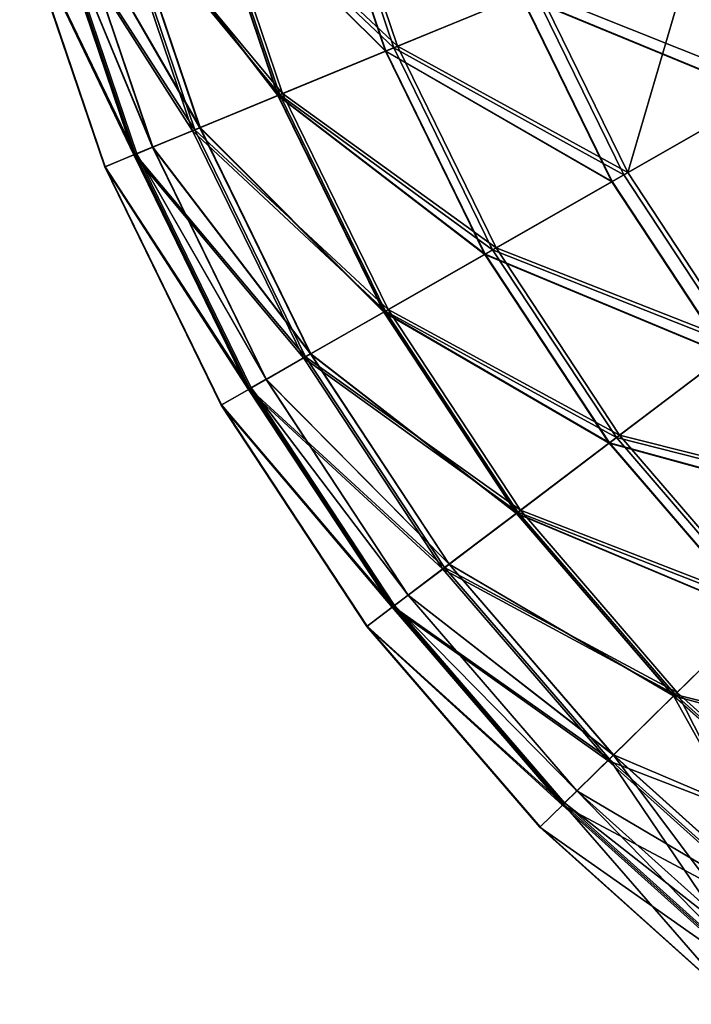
# Model space of a CAD drawing. Header units: millimetres. Extents: x 0 to 153, y 0 to 153.
# Tile 1 of 176: x 3 to 27, y 16 to 53. Entities that reach past the tile are written whole.
import ezdxf

# ---------------------------------------------------------------- set-up
doc = ezdxf.new("R2010")
doc.units = ezdxf.units.MM
doc.header["$LTSCALE"] = 25.4
doc.layers.get('0').update_dxf_attribs({"true_color": 0xff5454})

# ---------------------------------------------------------------- blocks, each defined once
blk = doc.blocks.new('KARO-10305.STL')
at = {"color": 7, "true_color": 0xffffff}
mesh = blk.add_polyface(dxfattribs=at)
corners = [(-54.99, 99.991, 143.021), (-62.83, 105.744, 135.009), (-60.16, 97.861, 135.009), (-57.431, 107.195, 143.021)]
mesh.append_faces([[corners[k] for k in face] for face in [(0, 1, 2), (1, 0, 3)]], dxfattribs={"vtx0": -1, "color": 7})
mesh = blk.add_polyface(dxfattribs=at)
corners = [(-62.69, 105.782, 51.397), (-54.831, 100.056, 43.404), (-60.026, 97.917, 51.397), (-57.264, 107.24, 43.404)]
mesh.append_faces([[corners[k] for k in face] for face in [(0, 1, 2), (1, 0, 3)]], dxfattribs={"vtx0": -1, "color": 7})
mesh = blk.add_polyface(dxfattribs=at)
corners = [(-63.157, 105.656, 131.692), (-55.466, 99.795, 140.122), (-60.473, 97.732, 131.692), (-57.928, 107.061, 140.122)]
mesh.append_faces([[corners[k] for k in face] for face in [(0, 1, 2), (1, 0, 3)]], dxfattribs={"vtx0": -1, "color": 7})
mesh = blk.add_polyface(dxfattribs=at)
corners = [(-55.448, 99.802, 46.452), (-63.142, 105.66, 54.881), (-60.458, 97.738, 54.881), (-57.909, 107.066, 46.452)]
mesh.append_faces([[corners[k] for k in face] for face in [(0, 1, 2), (1, 0, 3)]], dxfattribs={"vtx0": -1, "color": 7})
mesh = blk.add_polyface(dxfattribs=at)
corners = [(-67.314, 104.539, 122.643), (-60.473, 97.732, 131.692), (-64.453, 96.093, 122.643), (-63.157, 105.656, 131.692)]
mesh.append_faces([[corners[k] for k in face] for face in [(0, 1, 2), (1, 0, 3)]], dxfattribs={"vtx0": -1, "color": 7})
mesh = blk.add_polyface(dxfattribs=at)
corners = [(-60.458, 97.738, 54.881), (-67.302, 104.542, 63.927), (-64.441, 96.098, 63.927), (-63.142, 105.66, 54.881)]
mesh.append_faces([[corners[k] for k in face] for face in [(0, 1, 2), (1, 0, 3)]], dxfattribs={"vtx0": -1, "color": 7})
mesh = blk.add_polyface(dxfattribs=at)
corners = [(-60.16, 97.861, 135.009), (-67.246, 104.557, 126.376), (-64.387, 96.12, 126.376), (-62.83, 105.744, 135.009)]
mesh.append_faces([[corners[k] for k in face] for face in [(0, 1, 2), (1, 0, 3)]], dxfattribs={"vtx0": -1, "color": 7})
mesh = blk.add_polyface(dxfattribs=at)
corners = [(-67.135, 104.587, 60.014), (-60.026, 97.917, 51.397), (-64.281, 96.164, 60.014), (-62.69, 105.782, 51.397)]
mesh.append_faces([[corners[k] for k in face] for face in [(0, 1, 2), (1, 0, 3)]], dxfattribs={"vtx0": -1, "color": 7})
mesh = blk.add_polyface(dxfattribs=at)
corners = [(-42.71, 105.05, 154.601), (-46.505, 96.096, 147.8), (-49.513, 102.247, 147.8), (-40.116, 99.746, 154.601)]
mesh.append_faces([[corners[k] for k in face] for face in [(0, 1, 2), (1, 0, 3)]], dxfattribs={"vtx0": -1, "color": 7})
mesh = blk.add_polyface(dxfattribs=at)
corners = [(-46.485, 96.107, 38.778), (-42.685, 105.059, 31.98), (-49.492, 102.256, 38.778), (-40.093, 99.759, 31.98)]
mesh.append_faces([[corners[k] for k in face] for face in [(0, 1, 2), (1, 0, 3)]], dxfattribs={"vtx0": -1, "color": 7})
mesh = blk.add_polyface(dxfattribs=at)
corners = [(-64.387, 96.12, 126.376), (-70.612, 103.653, 117.249), (-67.61, 94.792, 117.249), (-67.246, 104.557, 126.376)]
mesh.append_faces([[corners[k] for k in face] for face in [(0, 1, 2), (1, 0, 3)]], dxfattribs={"vtx0": -1, "color": 7})
mesh = blk.add_polyface(dxfattribs=at)
corners = [(-70.531, 103.674, 69.128), (-64.281, 96.164, 60.014), (-67.533, 94.824, 69.128), (-67.135, 104.587, 60.014)]
mesh.append_faces([[corners[k] for k in face] for face in [(0, 1, 2), (1, 0, 3)]], dxfattribs={"vtx0": -1, "color": 7})
mesh = blk.add_polyface(dxfattribs=at)
corners = [(-70.331, 103.728, 113.123), (-64.453, 96.093, 122.643), (-67.341, 94.903, 113.123), (-67.314, 104.539, 122.643)]
mesh.append_faces([[corners[k] for k in face] for face in [(0, 1, 2), (1, 0, 3)]], dxfattribs={"vtx0": -1, "color": 7})
mesh = blk.add_polyface(dxfattribs=at)
corners = [(-64.441, 96.098, 63.927), (-70.323, 103.73, 73.446), (-67.333, 94.906, 73.446), (-67.302, 104.542, 63.927)]
mesh.append_faces([[corners[k] for k in face] for face in [(0, 1, 2), (1, 0, 3)]], dxfattribs={"vtx0": -1, "color": 7})
mesh = blk.add_polyface(dxfattribs=at)
corners = [(-67.61, 94.792, 117.249), (-72.879, 103.044, 107.766), (-69.781, 93.898, 107.766), (-70.612, 103.653, 117.249)]
mesh.append_faces([[corners[k] for k in face] for face in [(0, 1, 2), (1, 0, 3)]], dxfattribs={"vtx0": -1, "color": 7})
mesh = blk.add_polyface(dxfattribs=at)
corners = [(-72.83, 103.057, 78.603), (-67.533, 94.824, 69.128), (-69.734, 93.917, 78.603), (-70.531, 103.674, 69.128)]
mesh.append_faces([[corners[k] for k in face] for face in [(0, 1, 2), (1, 0, 3)]], dxfattribs={"vtx0": -1, "color": 7})
mesh = blk.add_polyface(dxfattribs=at)
corners = [(-72.16, 103.237, 103.284), (-67.341, 94.903, 113.123), (-69.092, 94.182, 103.284), (-70.331, 103.728, 113.123)]
mesh.append_faces([[corners[k] for k in face] for face in [(0, 1, 2), (1, 0, 3)]], dxfattribs={"vtx0": -1, "color": 7})
mesh = blk.add_polyface(dxfattribs=at)
corners = [(-67.333, 94.906, 73.446), (-72.156, 103.238, 83.285), (-69.089, 94.183, 83.285), (-70.323, 103.73, 73.446)]
mesh.append_faces([[corners[k] for k in face] for face in [(0, 1, 2), (1, 0, 3)]], dxfattribs={"vtx0": -1, "color": 7})
mesh = blk.add_polyface(dxfattribs=at)
corners = [(-69.089, 94.183, 83.285), (-72.772, 103.072, 93.284), (-69.678, 93.94, 93.284), (-72.156, 103.238, 83.285)]
mesh.append_faces([[corners[k] for k in face] for face in [(0, 1, 2), (1, 0, 3)]], dxfattribs={"vtx0": -1, "color": 7})
mesh = blk.add_polyface(dxfattribs=at)
corners = [(-72.772, 103.072, 93.284), (-69.092, 94.182, 103.284), (-69.678, 93.94, 93.284), (-72.16, 103.237, 103.284)]
mesh.append_faces([[corners[k] for k in face] for face in [(0, 1, 2), (1, 0, 3)]], dxfattribs={"vtx0": -1, "color": 7})
mesh = blk.add_polyface(dxfattribs=at)
corners = [(-69.781, 93.898, 107.766), (-74.013, 102.739, 98.067), (-70.866, 93.451, 98.067), (-72.879, 103.044, 107.766)]
mesh.append_faces([[corners[k] for k in face] for face in [(0, 1, 2), (1, 0, 3)]], dxfattribs={"vtx0": -1, "color": 7})
mesh = blk.add_polyface(dxfattribs=at)
corners = [(-74.013, 102.739, 98.067), (-70.851, 93.457, 88.298), (-70.866, 93.451, 98.067), (-73.996, 102.743, 88.298)]
mesh.append_faces([[corners[k] for k in face] for face in [(0, 1, 2), (1, 0, 3)]], dxfattribs={"vtx0": -1, "color": 7})
mesh = blk.add_polyface(dxfattribs=at)
corners = [(-73.996, 102.743, 88.298), (-69.734, 93.917, 78.603), (-70.851, 93.457, 88.298), (-72.83, 103.057, 78.603)]
mesh.append_faces([[corners[k] for k in face] for face in [(0, 1, 2), (1, 0, 3)]], dxfattribs={"vtx0": -1, "color": 7})
mesh = blk.add_polyface(dxfattribs=at)
corners = [(-45.983, 96.394, 150.291), (-54.99, 99.991, 143.021), (-51.649, 93.158, 143.021), (-48.957, 102.476, 150.291)]
mesh.append_faces([[corners[k] for k in face] for face in [(0, 1, 2), (1, 0, 3)]], dxfattribs={"vtx0": -1, "color": 7})
mesh = blk.add_polyface(dxfattribs=at)
corners = [(-48.774, 102.551, 36.156), (-51.499, 93.243, 43.404), (-54.831, 100.056, 43.404), (-45.811, 96.492, 36.156)]
mesh.append_faces([[corners[k] for k in face] for face in [(0, 1, 2), (1, 0, 3)]], dxfattribs={"vtx0": -1, "color": 7})
mesh = blk.add_polyface(dxfattribs=at)
corners = [(-55.466, 99.795, 140.122), (-46.505, 96.096, 147.8), (-52.096, 92.903, 140.122), (-49.513, 102.247, 147.8)]
mesh.append_faces([[corners[k] for k in face] for face in [(0, 1, 2), (1, 0, 3)]], dxfattribs={"vtx0": -1, "color": 7})
mesh = blk.add_polyface(dxfattribs=at)
corners = [(-46.485, 96.107, 38.778), (-55.448, 99.802, 46.452), (-52.078, 92.912, 46.452), (-49.492, 102.256, 38.778)]
mesh.append_faces([[corners[k] for k in face] for face in [(0, 1, 2), (1, 0, 3)]], dxfattribs={"vtx0": -1, "color": 7})
mesh = blk.add_polyface(dxfattribs=at)
corners = [(-60.473, 97.732, 131.692), (-52.096, 92.903, 140.122), (-56.797, 90.217, 131.692), (-55.466, 99.795, 140.122)]
mesh.append_faces([[corners[k] for k in face] for face in [(0, 1, 2), (1, 0, 3)]], dxfattribs={"vtx0": -1, "color": 7})
mesh = blk.add_polyface(dxfattribs=at)
corners = [(-52.078, 92.912, 46.452), (-60.458, 97.738, 54.881), (-56.783, 90.225, 54.881), (-55.448, 99.802, 46.452)]
mesh.append_faces([[corners[k] for k in face] for face in [(0, 1, 2), (1, 0, 3)]], dxfattribs={"vtx0": -1, "color": 7})
mesh = blk.add_polyface(dxfattribs=at)
corners = [(-51.649, 93.158, 143.021), (-60.16, 97.861, 135.009), (-56.503, 90.385, 135.009), (-54.99, 99.991, 143.021)]
mesh.append_faces([[corners[k] for k in face] for face in [(0, 1, 2), (1, 0, 3)]], dxfattribs={"vtx0": -1, "color": 7})
mesh = blk.add_polyface(dxfattribs=at)
corners = [(-60.026, 97.917, 51.397), (-51.499, 93.243, 43.404), (-56.377, 90.457, 51.397), (-54.831, 100.056, 43.404)]
mesh.append_faces([[corners[k] for k in face] for face in [(0, 1, 2), (1, 0, 3)]], dxfattribs={"vtx0": -1, "color": 7})
mesh = blk.add_polyface(dxfattribs=at)
corners = [(-64.453, 96.093, 122.643), (-56.797, 90.217, 131.692), (-60.535, 88.082, 122.643), (-60.473, 97.732, 131.692)]
mesh.append_faces([[corners[k] for k in face] for face in [(0, 1, 2), (1, 0, 3)]], dxfattribs={"vtx0": -1, "color": 7})
mesh = blk.add_polyface(dxfattribs=at)
corners = [(-56.783, 90.225, 54.881), (-64.441, 96.098, 63.927), (-60.524, 88.088, 63.927), (-60.458, 97.738, 54.881)]
mesh.append_faces([[corners[k] for k in face] for face in [(0, 1, 2), (1, 0, 3)]], dxfattribs={"vtx0": -1, "color": 7})
mesh = blk.add_polyface(dxfattribs=at)
corners = [(-56.503, 90.385, 135.009), (-64.387, 96.12, 126.376), (-60.473, 88.117, 126.376), (-60.16, 97.861, 135.009)]
mesh.append_faces([[corners[k] for k in face] for face in [(0, 1, 2), (1, 0, 3)]], dxfattribs={"vtx0": -1, "color": 7})
mesh = blk.add_polyface(dxfattribs=at)
corners = [(-64.281, 96.164, 60.014), (-56.377, 90.457, 51.397), (-60.374, 88.174, 60.014), (-60.026, 97.917, 51.397)]
mesh.append_faces([[corners[k] for k in face] for face in [(0, 1, 2), (1, 0, 3)]], dxfattribs={"vtx0": -1, "color": 7})
mesh = blk.add_polyface(dxfattribs=at)
corners = [(-67.533, 94.824, 69.128), (-60.374, 88.174, 60.014), (-63.428, 86.43, 69.128), (-64.281, 96.164, 60.014)]
mesh.append_faces([[corners[k] for k in face] for face in [(0, 1, 2), (1, 0, 3)]], dxfattribs={"vtx0": -1, "color": 7})
mesh = blk.add_polyface(dxfattribs=at)
corners = [(-47.461, 86.808, 143.021), (-45.983, 96.394, 150.291), (-51.649, 93.158, 143.021), (-42.255, 90.743, 150.291)]
mesh.append_faces([[corners[k] for k in face] for face in [(0, 1, 2), (1, 0, 3)]], dxfattribs={"vtx0": -1, "color": 7})
mesh = blk.add_polyface(dxfattribs=at)
corners = [(-45.811, 96.492, 36.156), (-47.323, 86.912, 43.404), (-51.499, 93.243, 43.404), (-42.097, 90.862, 36.156)]
mesh.append_faces([[corners[k] for k in face] for face in [(0, 1, 2), (1, 0, 3)]], dxfattribs={"vtx0": -1, "color": 7})
mesh = blk.add_polyface(dxfattribs=at)
corners = [(-60.473, 88.117, 126.376), (-67.61, 94.792, 117.249), (-63.5, 86.388, 117.249), (-64.387, 96.12, 126.376)]
mesh.append_faces([[corners[k] for k in face] for face in [(0, 1, 2), (1, 0, 3)]], dxfattribs={"vtx0": -1, "color": 7})
mesh = blk.add_polyface(dxfattribs=at)
corners = [(-67.341, 94.903, 113.123), (-60.535, 88.082, 122.643), (-63.248, 86.533, 113.123), (-64.453, 96.093, 122.643)]
mesh.append_faces([[corners[k] for k in face] for face in [(0, 1, 2), (1, 0, 3)]], dxfattribs={"vtx0": -1, "color": 7})
mesh = blk.add_polyface(dxfattribs=at)
corners = [(-60.524, 88.088, 63.927), (-67.333, 94.906, 73.446), (-63.24, 86.537, 73.446), (-64.441, 96.098, 63.927)]
mesh.append_faces([[corners[k] for k in face] for face in [(0, 1, 2), (1, 0, 3)]], dxfattribs={"vtx0": -1, "color": 7})
mesh = blk.add_polyface(dxfattribs=at)
corners = [(-46.505, 96.096, 147.8), (-47.871, 86.498, 140.122), (-52.096, 92.903, 140.122), (-42.735, 90.38, 147.8)]
mesh.append_faces([[corners[k] for k in face] for face in [(0, 1, 2), (1, 0, 3)]], dxfattribs={"vtx0": -1, "color": 7})
mesh = blk.add_polyface(dxfattribs=at)
corners = [(-47.855, 86.51, 46.452), (-46.485, 96.107, 38.778), (-52.078, 92.912, 46.452), (-42.716, 90.394, 38.778)]
mesh.append_faces([[corners[k] for k in face] for face in [(0, 1, 2), (1, 0, 3)]], dxfattribs={"vtx0": -1, "color": 7})
mesh = blk.add_polyface(dxfattribs=at)
corners = [(-63.5, 86.388, 117.249), (-69.781, 93.898, 107.766), (-65.538, 85.224, 107.766), (-67.61, 94.792, 117.249)]
mesh.append_faces([[corners[k] for k in face] for face in [(0, 1, 2), (1, 0, 3)]], dxfattribs={"vtx0": -1, "color": 7})
mesh = blk.add_polyface(dxfattribs=at)
corners = [(-69.734, 93.917, 78.603), (-63.428, 86.43, 69.128), (-65.495, 85.249, 78.603), (-67.533, 94.824, 69.128)]
mesh.append_faces([[corners[k] for k in face] for face in [(0, 1, 2), (1, 0, 3)]], dxfattribs={"vtx0": -1, "color": 7})
mesh = blk.add_polyface(dxfattribs=at)
corners = [(-69.092, 94.182, 103.284), (-63.248, 86.533, 113.123), (-64.892, 85.593, 103.284), (-67.341, 94.903, 113.123)]
mesh.append_faces([[corners[k] for k in face] for face in [(0, 1, 2), (1, 0, 3)]], dxfattribs={"vtx0": -1, "color": 7})
mesh = blk.add_polyface(dxfattribs=at)
corners = [(-63.24, 86.537, 73.446), (-69.089, 94.183, 83.285), (-64.888, 85.595, 83.285), (-67.333, 94.906, 73.446)]
mesh.append_faces([[corners[k] for k in face] for face in [(0, 1, 2), (1, 0, 3)]], dxfattribs={"vtx0": -1, "color": 7})
mesh = blk.add_polyface(dxfattribs=at)
corners = [(-64.888, 85.595, 83.285), (-69.678, 93.94, 93.284), (-65.442, 85.279, 93.284), (-69.089, 94.183, 83.285)]
mesh.append_faces([[corners[k] for k in face] for face in [(0, 1, 2), (1, 0, 3)]], dxfattribs={"vtx0": -1, "color": 7})
mesh = blk.add_polyface(dxfattribs=at)
corners = [(-69.678, 93.94, 93.284), (-64.892, 85.593, 103.284), (-65.442, 85.279, 93.284), (-69.092, 94.182, 103.284)]
mesh.append_faces([[corners[k] for k in face] for face in [(0, 1, 2), (1, 0, 3)]], dxfattribs={"vtx0": -1, "color": 7})
mesh = blk.add_polyface(dxfattribs=at)
corners = [(-65.538, 85.224, 107.766), (-70.866, 93.451, 98.067), (-66.558, 84.642, 98.067), (-69.781, 93.898, 107.766)]
mesh.append_faces([[corners[k] for k in face] for face in [(0, 1, 2), (1, 0, 3)]], dxfattribs={"vtx0": -1, "color": 7})
mesh = blk.add_polyface(dxfattribs=at)
corners = [(-70.851, 93.457, 88.298), (-65.495, 85.249, 78.603), (-66.543, 84.65, 88.298), (-69.734, 93.917, 78.603)]
mesh.append_faces([[corners[k] for k in face] for face in [(0, 1, 2), (1, 0, 3)]], dxfattribs={"vtx0": -1, "color": 7})
mesh = blk.add_polyface(dxfattribs=at)
corners = [(-70.866, 93.451, 98.067), (-66.543, 84.65, 88.298), (-66.558, 84.642, 98.067), (-70.851, 93.457, 88.298)]
mesh.append_faces([[corners[k] for k in face] for face in [(0, 1, 2), (1, 0, 3)]], dxfattribs={"vtx0": -1, "color": 7})
mesh = blk.add_polyface(dxfattribs=at)
corners = [(-56.377, 90.457, 51.397), (-47.323, 86.912, 43.404), (-51.805, 83.525, 51.397), (-51.499, 93.243, 43.404)]
mesh.append_faces([[corners[k] for k in face] for face in [(0, 1, 2), (1, 0, 3)]], dxfattribs={"vtx0": -1, "color": 7})
mesh = blk.add_polyface(dxfattribs=at)
corners = [(-56.797, 90.217, 131.692), (-47.871, 86.498, 140.122), (-52.191, 83.233, 131.692), (-52.096, 92.903, 140.122)]
mesh.append_faces([[corners[k] for k in face] for face in [(0, 1, 2), (1, 0, 3)]], dxfattribs={"vtx0": -1, "color": 7})
mesh = blk.add_polyface(dxfattribs=at)
corners = [(-47.855, 86.51, 46.452), (-56.783, 90.225, 54.881), (-52.178, 83.243, 54.881), (-52.078, 92.912, 46.452)]
mesh.append_faces([[corners[k] for k in face] for face in [(0, 1, 2), (1, 0, 3)]], dxfattribs={"vtx0": -1, "color": 7})
mesh = blk.add_polyface(dxfattribs=at)
corners = [(-47.461, 86.808, 143.021), (-56.503, 90.385, 135.009), (-51.921, 83.438, 135.009), (-51.649, 93.158, 143.021)]
mesh.append_faces([[corners[k] for k in face] for face in [(0, 1, 2), (1, 0, 3)]], dxfattribs={"vtx0": -1, "color": 7})
mesh = blk.add_polyface(dxfattribs=at)
corners = [(-51.921, 83.438, 135.009), (-60.473, 88.117, 126.376), (-55.568, 80.681, 126.376), (-56.503, 90.385, 135.009)]
mesh.append_faces([[corners[k] for k in face] for face in [(0, 1, 2), (1, 0, 3)]], dxfattribs={"vtx0": -1, "color": 7})
mesh = blk.add_polyface(dxfattribs=at)
corners = [(-60.374, 88.174, 60.014), (-51.805, 83.525, 51.397), (-55.477, 80.75, 60.014), (-56.377, 90.457, 51.397)]
mesh.append_faces([[corners[k] for k in face] for face in [(0, 1, 2), (1, 0, 3)]], dxfattribs={"vtx0": -1, "color": 7})
mesh = blk.add_polyface(dxfattribs=at)
corners = [(-60.535, 88.082, 122.643), (-52.191, 83.233, 131.692), (-55.625, 80.638, 122.643), (-56.797, 90.217, 131.692)]
mesh.append_faces([[corners[k] for k in face] for face in [(0, 1, 2), (1, 0, 3)]], dxfattribs={"vtx0": -1, "color": 7})
mesh = blk.add_polyface(dxfattribs=at)
corners = [(-52.178, 83.243, 54.881), (-60.524, 88.088, 63.927), (-55.615, 80.646, 63.927), (-56.783, 90.225, 54.881)]
mesh.append_faces([[corners[k] for k in face] for face in [(0, 1, 2), (1, 0, 3)]], dxfattribs={"vtx0": -1, "color": 7})
mesh = blk.add_polyface(dxfattribs=at)
corners = [(-63.428, 86.43, 69.128), (-55.477, 80.75, 60.014), (-58.283, 78.629, 69.128), (-60.374, 88.174, 60.014)]
mesh.append_faces([[corners[k] for k in face] for face in [(0, 1, 2), (1, 0, 3)]], dxfattribs={"vtx0": -1, "color": 7})
mesh = blk.add_polyface(dxfattribs=at)
corners = [(-55.568, 80.681, 126.376), (-63.5, 86.388, 117.249), (-58.349, 78.579, 117.249), (-60.473, 88.117, 126.376)]
mesh.append_faces([[corners[k] for k in face] for face in [(0, 1, 2), (1, 0, 3)]], dxfattribs={"vtx0": -1, "color": 7})
mesh = blk.add_polyface(dxfattribs=at)
corners = [(-63.248, 86.533, 113.123), (-55.625, 80.638, 122.643), (-58.117, 78.754, 113.123), (-60.535, 88.082, 122.643)]
mesh.append_faces([[corners[k] for k in face] for face in [(0, 1, 2), (1, 0, 3)]], dxfattribs={"vtx0": -1, "color": 7})
mesh = blk.add_polyface(dxfattribs=at)
corners = [(-55.615, 80.646, 63.927), (-63.24, 86.537, 73.446), (-58.11, 78.759, 73.446), (-60.524, 88.088, 63.927)]
mesh.append_faces([[corners[k] for k in face] for face in [(0, 1, 2), (1, 0, 3)]], dxfattribs={"vtx0": -1, "color": 7})
mesh = blk.add_polyface(dxfattribs=at)
corners = [(-42.495, 81.047, 143.021), (-51.921, 83.438, 135.009), (-46.487, 77.133, 135.009), (-47.461, 86.808, 143.021)]
mesh.append_faces([[corners[k] for k in face] for face in [(0, 1, 2), (1, 0, 3)]], dxfattribs={"vtx0": -1, "color": 7})
mesh = blk.add_polyface(dxfattribs=at)
corners = [(-51.805, 83.525, 51.397), (-42.372, 81.167, 43.404), (-46.384, 77.235, 51.397), (-47.323, 86.912, 43.404)]
mesh.append_faces([[corners[k] for k in face] for face in [(0, 1, 2), (1, 0, 3)]], dxfattribs={"vtx0": -1, "color": 7})
mesh = blk.add_polyface(dxfattribs=at)
corners = [(-58.349, 78.579, 117.249), (-65.538, 85.224, 107.766), (-60.222, 77.163, 107.766), (-63.5, 86.388, 117.249)]
mesh.append_faces([[corners[k] for k in face] for face in [(0, 1, 2), (1, 0, 3)]], dxfattribs={"vtx0": -1, "color": 7})
mesh = blk.add_polyface(dxfattribs=at)
corners = [(-65.495, 85.249, 78.603), (-58.283, 78.629, 69.128), (-60.182, 77.194, 78.603), (-63.428, 86.43, 69.128)]
mesh.append_faces([[corners[k] for k in face] for face in [(0, 1, 2), (1, 0, 3)]], dxfattribs={"vtx0": -1, "color": 7})
mesh = blk.add_polyface(dxfattribs=at)
corners = [(-64.892, 85.593, 103.284), (-58.117, 78.754, 113.123), (-59.628, 77.612, 103.284), (-63.248, 86.533, 113.123)]
mesh.append_faces([[corners[k] for k in face] for face in [(0, 1, 2), (1, 0, 3)]], dxfattribs={"vtx0": -1, "color": 7})
mesh = blk.add_polyface(dxfattribs=at)
corners = [(-58.11, 78.759, 73.446), (-64.888, 85.595, 83.285), (-59.625, 77.615, 83.285), (-63.24, 86.537, 73.446)]
mesh.append_faces([[corners[k] for k in face] for face in [(0, 1, 2), (1, 0, 3)]], dxfattribs={"vtx0": -1, "color": 7})
mesh = blk.add_polyface(dxfattribs=at)
corners = [(-52.191, 83.233, 131.692), (-42.863, 80.686, 140.122), (-46.729, 76.896, 131.692), (-47.871, 86.498, 140.122)]
mesh.append_faces([[corners[k] for k in face] for face in [(0, 1, 2), (1, 0, 3)]], dxfattribs={"vtx0": -1, "color": 7})
mesh = blk.add_polyface(dxfattribs=at)
corners = [(-42.848, 80.7, 46.452), (-52.178, 83.243, 54.881), (-46.718, 76.907, 54.881), (-47.855, 86.51, 46.452)]
mesh.append_faces([[corners[k] for k in face] for face in [(0, 1, 2), (1, 0, 3)]], dxfattribs={"vtx0": -1, "color": 7})
mesh = blk.add_polyface(dxfattribs=at)
corners = [(-59.625, 77.615, 83.285), (-65.442, 85.279, 93.284), (-60.133, 77.23, 93.284), (-64.888, 85.595, 83.285)]
mesh.append_faces([[corners[k] for k in face] for face in [(0, 1, 2), (1, 0, 3)]], dxfattribs={"vtx0": -1, "color": 7})
mesh = blk.add_polyface(dxfattribs=at)
corners = [(-65.442, 85.279, 93.284), (-59.628, 77.612, 103.284), (-60.133, 77.23, 93.284), (-64.892, 85.593, 103.284)]
mesh.append_faces([[corners[k] for k in face] for face in [(0, 1, 2), (1, 0, 3)]], dxfattribs={"vtx0": -1, "color": 7})
mesh = blk.add_polyface(dxfattribs=at)
corners = [(-60.222, 77.163, 107.766), (-66.558, 84.642, 98.067), (-61.158, 76.456, 98.067), (-65.538, 85.224, 107.766)]
mesh.append_faces([[corners[k] for k in face] for face in [(0, 1, 2), (1, 0, 3)]], dxfattribs={"vtx0": -1, "color": 7})
mesh = blk.add_polyface(dxfattribs=at)
corners = [(-66.543, 84.65, 88.298), (-60.182, 77.194, 78.603), (-61.145, 76.466, 88.298), (-65.495, 85.249, 78.603)]
mesh.append_faces([[corners[k] for k in face] for face in [(0, 1, 2), (1, 0, 3)]], dxfattribs={"vtx0": -1, "color": 7})
mesh = blk.add_polyface(dxfattribs=at)
corners = [(-66.558, 84.642, 98.067), (-61.145, 76.466, 88.298), (-61.158, 76.456, 98.067), (-66.543, 84.65, 88.298)]
mesh.append_faces([[corners[k] for k in face] for face in [(0, 1, 2), (1, 0, 3)]], dxfattribs={"vtx0": -1, "color": 7})
mesh = blk.add_polyface(dxfattribs=at)
corners = [(-46.487, 77.133, 135.009), (-55.568, 80.681, 126.376), (-49.752, 73.932, 126.376), (-51.921, 83.438, 135.009)]
mesh.append_faces([[corners[k] for k in face] for face in [(0, 1, 2), (1, 0, 3)]], dxfattribs={"vtx0": -1, "color": 7})
mesh = blk.add_polyface(dxfattribs=at)
corners = [(-55.477, 80.75, 60.014), (-46.384, 77.235, 51.397), (-49.67, 74.013, 60.014), (-51.805, 83.525, 51.397)]
mesh.append_faces([[corners[k] for k in face] for face in [(0, 1, 2), (1, 0, 3)]], dxfattribs={"vtx0": -1, "color": 7})
mesh = blk.add_polyface(dxfattribs=at)
corners = [(-55.625, 80.638, 122.643), (-46.729, 76.896, 131.692), (-49.803, 73.883, 122.643), (-52.191, 83.233, 131.692)]
mesh.append_faces([[corners[k] for k in face] for face in [(0, 1, 2), (1, 0, 3)]], dxfattribs={"vtx0": -1, "color": 7})
mesh = blk.add_polyface(dxfattribs=at)
corners = [(-46.718, 76.907, 54.881), (-55.615, 80.646, 63.927), (-49.794, 73.892, 63.927), (-52.178, 83.243, 54.881)]
mesh.append_faces([[corners[k] for k in face] for face in [(0, 1, 2), (1, 0, 3)]], dxfattribs={"vtx0": -1, "color": 7})
mesh = blk.add_polyface(dxfattribs=at)
corners = [(-49.752, 73.932, 126.376), (-58.349, 78.579, 117.249), (-52.242, 71.492, 117.249), (-55.568, 80.681, 126.376)]
mesh.append_faces([[corners[k] for k in face] for face in [(0, 1, 2), (1, 0, 3)]], dxfattribs={"vtx0": -1, "color": 7})
mesh = blk.add_polyface(dxfattribs=at)
corners = [(-58.283, 78.629, 69.128), (-49.67, 74.013, 60.014), (-52.182, 71.551, 69.128), (-55.477, 80.75, 60.014)]
mesh.append_faces([[corners[k] for k in face] for face in [(0, 1, 2), (1, 0, 3)]], dxfattribs={"vtx0": -1, "color": 7})
mesh = blk.add_polyface(dxfattribs=at)
corners = [(-58.117, 78.754, 113.123), (-49.803, 73.883, 122.643), (-52.034, 71.696, 113.123), (-55.625, 80.638, 122.643)]
mesh.append_faces([[corners[k] for k in face] for face in [(0, 1, 2), (1, 0, 3)]], dxfattribs={"vtx0": -1, "color": 7})
mesh = blk.add_polyface(dxfattribs=at)
corners = [(-49.794, 73.892, 63.927), (-58.11, 78.759, 73.446), (-52.028, 71.702, 73.446), (-55.615, 80.646, 63.927)]
mesh.append_faces([[corners[k] for k in face] for face in [(0, 1, 2), (1, 0, 3)]], dxfattribs={"vtx0": -1, "color": 7})
mesh = blk.add_polyface(dxfattribs=at)
corners = [(-59.628, 77.612, 103.284), (-52.034, 71.696, 113.123), (-53.386, 70.37, 103.284), (-58.117, 78.754, 113.123)]
mesh.append_faces([[corners[k] for k in face] for face in [(0, 1, 2), (1, 0, 3)]], dxfattribs={"vtx0": -1, "color": 7})
mesh = blk.add_polyface(dxfattribs=at)
corners = [(-52.028, 71.702, 73.446), (-59.625, 77.615, 83.285), (-53.383, 70.373, 83.285), (-58.11, 78.759, 73.446)]
mesh.append_faces([[corners[k] for k in face] for face in [(0, 1, 2), (1, 0, 3)]], dxfattribs={"vtx0": -1, "color": 7})
mesh = blk.add_polyface(dxfattribs=at)
corners = [(-52.242, 71.492, 117.249), (-60.222, 77.163, 107.766), (-53.918, 69.849, 107.766), (-58.349, 78.579, 117.249)]
mesh.append_faces([[corners[k] for k in face] for face in [(0, 1, 2), (1, 0, 3)]], dxfattribs={"vtx0": -1, "color": 7})
mesh = blk.add_polyface(dxfattribs=at)
corners = [(-60.182, 77.194, 78.603), (-52.182, 71.551, 69.128), (-53.882, 69.884, 78.603), (-58.283, 78.629, 69.128)]
mesh.append_faces([[corners[k] for k in face] for face in [(0, 1, 2), (1, 0, 3)]], dxfattribs={"vtx0": -1, "color": 7})
mesh = blk.add_polyface(dxfattribs=at)
corners = [(-53.383, 70.373, 83.285), (-60.133, 77.23, 93.284), (-53.839, 69.927, 93.284), (-59.625, 77.615, 83.285)]
mesh.append_faces([[corners[k] for k in face] for face in [(0, 1, 2), (1, 0, 3)]], dxfattribs={"vtx0": -1, "color": 7})
mesh = blk.add_polyface(dxfattribs=at)
corners = [(-60.133, 77.23, 93.284), (-53.386, 70.37, 103.284), (-53.839, 69.927, 93.284), (-59.628, 77.612, 103.284)]
mesh.append_faces([[corners[k] for k in face] for face in [(0, 1, 2), (1, 0, 3)]], dxfattribs={"vtx0": -1, "color": 7})
mesh = blk.add_polyface(dxfattribs=at)
corners = [(-43.05, 68.074, 60.014), (-46.384, 77.235, 51.397), (-40.203, 71.689, 51.397), (-49.67, 74.013, 60.014)]
mesh.append_faces([[corners[k] for k in face] for face in [(0, 1, 2), (1, 0, 3)]], dxfattribs={"vtx0": -1, "color": 7})
mesh = blk.add_polyface(dxfattribs=at)
corners = [(-53.918, 69.849, 107.766), (-61.158, 76.456, 98.067), (-54.756, 69.027, 98.067), (-60.222, 77.163, 107.766)]
mesh.append_faces([[corners[k] for k in face] for face in [(0, 1, 2), (1, 0, 3)]], dxfattribs={"vtx0": -1, "color": 7})
mesh = blk.add_polyface(dxfattribs=at)
corners = [(-61.145, 76.466, 88.298), (-53.882, 69.884, 78.603), (-54.744, 69.039, 88.298), (-60.182, 77.194, 78.603)]
mesh.append_faces([[corners[k] for k in face] for face in [(0, 1, 2), (1, 0, 3)]], dxfattribs={"vtx0": -1, "color": 7})
mesh = blk.add_polyface(dxfattribs=at)
corners = [(-46.729, 76.896, 131.692), (-43.165, 67.928, 122.643), (-49.803, 73.883, 122.643), (-40.502, 71.309, 131.692)]
mesh.append_faces([[corners[k] for k in face] for face in [(0, 1, 2), (1, 0, 3)]], dxfattribs={"vtx0": -1, "color": 7})
mesh = blk.add_polyface(dxfattribs=at)
corners = [(-49.794, 73.892, 63.927), (-40.492, 71.322, 54.881), (-46.718, 76.907, 54.881), (-43.158, 67.938, 63.927)]
mesh.append_faces([[corners[k] for k in face] for face in [(0, 1, 2), (1, 0, 3)]], dxfattribs={"vtx0": -1, "color": 7})
mesh = blk.add_polyface(dxfattribs=at)
corners = [(-40.292, 71.575, 135.009), (-49.752, 73.932, 126.376), (-43.121, 67.983, 126.376), (-46.487, 77.133, 135.009)]
mesh.append_faces([[corners[k] for k in face] for face in [(0, 1, 2), (1, 0, 3)]], dxfattribs={"vtx0": -1, "color": 7})
mesh = blk.add_polyface(dxfattribs=at)
corners = [(-61.158, 76.456, 98.067), (-54.744, 69.039, 88.298), (-54.756, 69.027, 98.067), (-61.145, 76.466, 88.298)]
mesh.append_faces([[corners[k] for k in face] for face in [(0, 1, 2), (1, 0, 3)]], dxfattribs={"vtx0": -1, "color": 7})
mesh = blk.add_polyface(dxfattribs=at)
corners = [(-43.121, 67.983, 126.376), (-52.242, 71.492, 117.249), (-45.278, 65.245, 117.249), (-49.752, 73.932, 126.376)]
mesh.append_faces([[corners[k] for k in face] for face in [(0, 1, 2), (1, 0, 3)]], dxfattribs={"vtx0": -1, "color": 7})
mesh = blk.add_polyface(dxfattribs=at)
corners = [(-45.227, 65.31, 69.128), (-49.67, 74.013, 60.014), (-43.05, 68.074, 60.014), (-52.182, 71.551, 69.128)]
mesh.append_faces([[corners[k] for k in face] for face in [(0, 1, 2), (1, 0, 3)]], dxfattribs={"vtx0": -1, "color": 7})
mesh = blk.add_polyface(dxfattribs=at)
corners = [(-49.803, 73.883, 122.643), (-45.098, 65.473, 113.123), (-52.034, 71.696, 113.123), (-43.165, 67.928, 122.643)]
mesh.append_faces([[corners[k] for k in face] for face in [(0, 1, 2), (1, 0, 3)]], dxfattribs={"vtx0": -1, "color": 7})
mesh = blk.add_polyface(dxfattribs=at)
corners = [(-52.028, 71.702, 73.446), (-43.158, 67.938, 63.927), (-49.794, 73.892, 63.927), (-45.093, 65.48, 73.446)]
mesh.append_faces([[corners[k] for k in face] for face in [(0, 1, 2), (1, 0, 3)]], dxfattribs={"vtx0": -1, "color": 7})
mesh = blk.add_polyface(dxfattribs=at)
corners = [(-45.278, 65.245, 117.249), (-53.918, 69.849, 107.766), (-46.731, 63.401, 107.766), (-52.242, 71.492, 117.249)]
mesh.append_faces([[corners[k] for k in face] for face in [(0, 1, 2), (1, 0, 3)]], dxfattribs={"vtx0": -1, "color": 7})
mesh = blk.add_polyface(dxfattribs=at)
corners = [(-46.699, 63.44, 78.603), (-52.182, 71.551, 69.128), (-45.227, 65.31, 69.128), (-53.882, 69.884, 78.603)]
mesh.append_faces([[corners[k] for k in face] for face in [(0, 1, 2), (1, 0, 3)]], dxfattribs={"vtx0": -1, "color": 7})
mesh = blk.add_polyface(dxfattribs=at)
corners = [(-52.034, 71.696, 113.123), (-46.27, 63.986, 103.284), (-53.386, 70.37, 103.284), (-45.098, 65.473, 113.123)]
mesh.append_faces([[corners[k] for k in face] for face in [(0, 1, 2), (1, 0, 3)]], dxfattribs={"vtx0": -1, "color": 7})
mesh = blk.add_polyface(dxfattribs=at)
corners = [(-53.383, 70.373, 83.285), (-45.093, 65.48, 73.446), (-52.028, 71.702, 73.446), (-46.268, 63.989, 83.285)]
mesh.append_faces([[corners[k] for k in face] for face in [(0, 1, 2), (1, 0, 3)]], dxfattribs={"vtx0": -1, "color": 7})
mesh = blk.add_polyface(dxfattribs=at)
corners = [(-53.839, 69.927, 93.284), (-46.268, 63.989, 83.285), (-53.383, 70.373, 83.285), (-46.662, 63.488, 93.284)]
mesh.append_faces([[corners[k] for k in face] for face in [(0, 1, 2), (1, 0, 3)]], dxfattribs={"vtx0": -1, "color": 7})
mesh = blk.add_polyface(dxfattribs=at)
corners = [(-53.386, 70.37, 103.284), (-46.662, 63.488, 93.284), (-53.839, 69.927, 93.284), (-46.27, 63.986, 103.284)]
mesh.append_faces([[corners[k] for k in face] for face in [(0, 1, 2), (1, 0, 3)]], dxfattribs={"vtx0": -1, "color": 7})
mesh = blk.add_polyface(dxfattribs=at)
corners = [(-46.731, 63.401, 107.766), (-54.756, 69.027, 98.067), (-47.457, 62.479, 98.067), (-53.918, 69.849, 107.766)]
mesh.append_faces([[corners[k] for k in face] for face in [(0, 1, 2), (1, 0, 3)]], dxfattribs={"vtx0": -1, "color": 7})
mesh = blk.add_polyface(dxfattribs=at)
corners = [(-47.447, 62.492, 88.298), (-53.882, 69.884, 78.603), (-46.699, 63.44, 78.603), (-54.744, 69.039, 88.298)]
mesh.append_faces([[corners[k] for k in face] for face in [(0, 1, 2), (1, 0, 3)]], dxfattribs={"vtx0": -1, "color": 7})
mesh = blk.add_polyface(dxfattribs=at)
corners = [(-47.457, 62.479, 98.067), (-54.744, 69.039, 88.298), (-47.447, 62.492, 88.298), (-54.756, 69.027, 98.067)]
mesh.append_faces([[corners[k] for k in face] for face in [(0, 1, 2), (1, 0, 3)]], dxfattribs={"vtx0": -1, "color": 7})

msp = doc.modelspace()

# ---------------------------------------------------------------- block references
at = {"color": 0}
msp.add_blockref('KARO-10305.STL', (76.633, -46.096, -13.39), dxfattribs=at)

doc.saveas('drawing.dxf')
